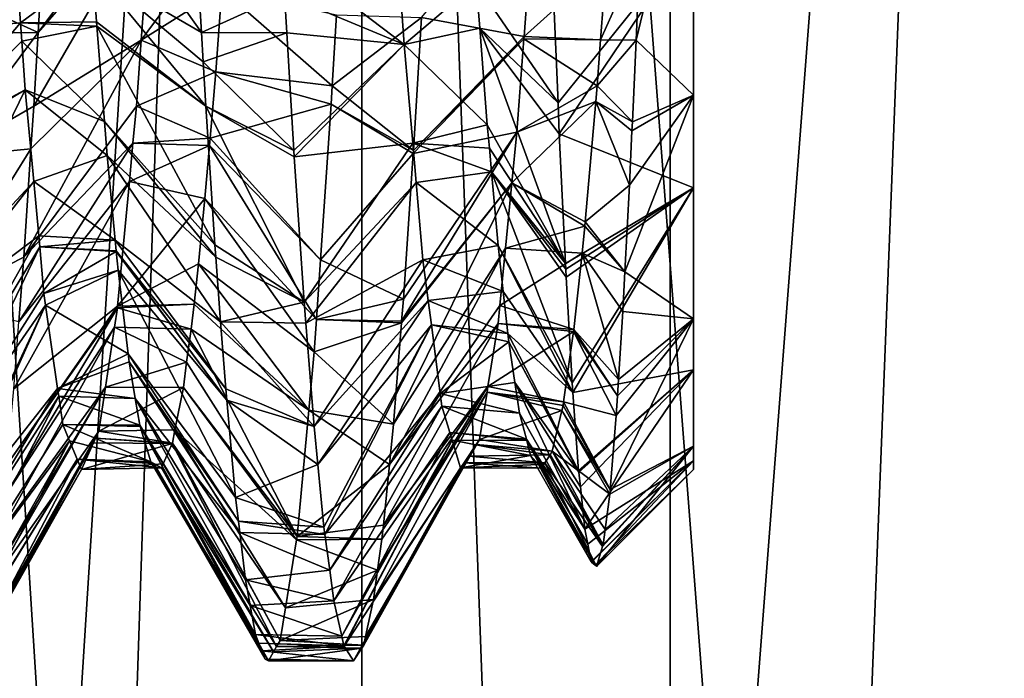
# Model space of a CAD drawing. Extents: x 0 to 200, y 18 to 95.
# Tile 197 of 256: x 163.54 to 166.11, y 81.68 to 83.4. Entities that reach past the tile are written whole.
import ezdxf

# ---------------------------------------------------------------- set-up
doc = ezdxf.new("R2010")
doc.units = 0

msp = doc.modelspace()

# ---------------------------------------------------------------- linework, layer by layer
for points in [[(163.393906, 68.227013, 36.258278), (164.277023, 94.527016, 35.310421), (165.238632, 68.227013, 34.442303)], [(163.393906, 94.527016, 36.258278), (164.277023, 94.527016, 35.310421), (163.393906, 68.227013, 36.258278)], [(164.277023, 94.527016, 56.689579), (163.393906, 94.527016, 55.741722), (163.393906, 68.227013, 55.741722)], [(165.238632, 68.227013, 57.557697), (164.277023, 94.527016, 56.689579), (163.393906, 68.227013, 55.741722)], [(164.277023, 94.527016, 35.310421), (165.238632, 94.527016, 34.442303), (165.238632, 68.227013, 34.442303)], [(165.238632, 94.527016, 57.557697), (164.277023, 94.527016, 56.689579), (165.238632, 68.227013, 57.557697)], [(165.238632, 68.227013, 34.442303), (166.271561, 94.527016, 33.660393), (167.368118, 68.227013, 32.970528)], [(165.238632, 94.527016, 34.442303), (166.271561, 94.527016, 33.660393), (165.238632, 68.227013, 34.442303)], [(166.271561, 94.527016, 58.339607), (165.238632, 94.527016, 57.557697), (165.238632, 68.227013, 57.557697)], [(167.368118, 68.227013, 59.029472), (166.271561, 94.527016, 58.339607), (165.238632, 68.227013, 57.557697)], [(164.432587, 93.22702, 36.296562), (162.848434, 68.227013, 38.331882), (164.432587, 68.227013, 36.296562)], [(164.432587, 93.22702, 36.296562), (162.848434, 93.22702, 38.331882), (162.848434, 68.227013, 38.331882)], [(162.848434, 93.22702, 53.668121), (164.432587, 68.227013, 55.703442), (162.848434, 68.227013, 53.668121)], [(162.848434, 93.22702, 53.668121), (164.432587, 93.22702, 55.703442), (164.432587, 68.227013, 55.703442)], [(166.358749, 93.22702, 34.581356), (164.432587, 68.227013, 36.296562), (166.358749, 68.227013, 34.581356)], [(166.358749, 93.22702, 34.581356), (164.432587, 93.22702, 36.296562), (164.432587, 68.227013, 36.296562)], [(164.432587, 93.22702, 55.703442), (166.358749, 68.227013, 57.418644), (164.432587, 68.227013, 55.703442)], [(164.432587, 93.22702, 55.703442), (166.358749, 93.22702, 57.418644), (166.358749, 68.227013, 57.418644)], [(165.299988, 87.216637, 45.763786), (165.299988, 87.227013, 46), (165.299988, 82.487686, 47.111485)], [(165.299988, 87.227013, 46), (165.299988, 87.22171, 46.162792), (165.299988, 82.487686, 47.111485)], [(165.299988, 87.22171, 46.162792), (165.299988, 87.037262, 46.955387), (165.299988, 82.487686, 47.111485)], [(165.299988, 87.139153, 45.331635), (165.299988, 87.216637, 45.763786), (165.299988, 82.487686, 47.111485)], [(165.299988, 87.105431, 45.242207), (165.299988, 87.139153, 45.331635), (165.299988, 82.487686, 47.111485)], [(165.299988, 87.085564, 45.189503), (165.299988, 87.105431, 45.242207), (165.299988, 82.487686, 47.111485)], [(165.299988, 86.983665, 44.919231), (165.299988, 87.085564, 45.189503), (165.299988, 82.227013, 46)], [(165.299988, 87.085564, 45.189503), (165.299988, 82.249344, 46.333397), (165.299988, 82.227013, 46)], [(165.299988, 87.085564, 45.189503), (165.299988, 82.487686, 47.111485), (165.299988, 82.249344, 46.333397)], [(165.299988, 87.037262, 46.955387), (165.299988, 86.608025, 47.646751), (165.299988, 82.487686, 47.111485)], [(165.299988, 86.749557, 44.530537), (165.299988, 86.983665, 44.919231), (165.299988, 82.227013, 46)], [(165.299988, 86.405945, 44.147648), (165.299988, 86.749557, 44.530537), (165.299988, 82.227013, 46)], [(165.299988, 86.608025, 47.646751), (165.299988, 83.625786, 48.244389), (165.299988, 82.487686, 47.111485)], [(165.299988, 82.287949, 45.451424), (165.299988, 86.405945, 44.147648), (165.299988, 82.227013, 46)], [(165.299988, 82.62075, 44.653278), (165.299988, 86.405945, 44.147648), (165.299988, 82.287949, 45.451424)], [(165.299988, 83.205566, 44.016266), (165.299988, 86.405945, 44.147648), (165.299988, 82.62075, 44.653278)], [(165.299988, 83.97242, 43.6166), (165.299988, 86.405945, 44.147648), (165.299988, 83.205566, 44.016266)], [(165.149734, 83.349174, 43.736057), (165.299988, 83.97242, 43.6166), (165.299988, 83.205566, 44.016266)], [(165.159378, 83.579506, 43.632545), (165.299988, 83.97242, 43.6166), (165.149734, 83.349174, 43.736057)], [(163.710846, 83.796532, 48.317066), (163.729568, 83.53479, 48.183563), (164.013672, 83.369392, 48.664272)], [(163.999191, 83.61348, 48.785686), (163.710846, 83.796532, 48.317066), (164.013672, 83.369392, 48.664272)], [(163.540283, 83.394417, 48.088295), (163.512421, 83.778381, 48.294624), (163.236313, 83.368568, 48.666782)], [(163.729568, 83.53479, 48.183563), (163.512421, 83.778381, 48.294624), (163.540283, 83.394417, 48.088295)], [(163.887482, 83.77578, 43.700005), (163.882675, 83.710434, 43.736942), (163.586319, 83.369392, 43.335728)], [(163.598816, 83.5802, 43.230869), (163.887482, 83.77578, 43.700005), (163.586319, 83.369392, 43.335728)], [(164.58873, 83.408195, 43.311493), (164.886993, 83.763718, 43.692966), (164.856659, 83.358879, 43.94109)], [(164.886993, 83.763718, 43.692966), (165.072205, 83.553627, 43.793324), (164.856659, 83.358879, 43.94109)], [(163.882675, 83.710434, 43.736942), (163.856171, 83.349251, 43.941124), (163.574921, 83.177208, 43.431324)], [(163.586319, 83.369392, 43.335728), (163.882675, 83.710434, 43.736942), (163.574921, 83.177208, 43.431324)], [(163.882675, 83.710434, 43.736942), (164.079361, 83.652962, 43.744293), (163.856171, 83.349251, 43.941124)], [(164.516769, 83.720123, 48.256134), (164.223816, 83.581543, 48.764751), (164.543701, 83.338242, 48.078487)], [(164.731934, 83.498329, 48.175114), (164.516769, 83.720123, 48.256134), (164.543701, 83.338242, 48.078487)], [(164.079361, 83.652962, 43.744293), (164.066757, 83.482735, 43.844154), (163.856171, 83.349251, 43.941124)], [(164.230194, 83.468979, 48.72348), (163.999191, 83.61348, 48.785686), (164.013672, 83.369392, 48.664272)], [(165.299988, 83.625786, 48.244389), (164.933945, 83.466423, 48.569996), (164.945633, 83.185516, 48.394806)], [(165.299988, 83.625786, 48.244389), (164.945633, 83.185516, 48.394806), (164.94899, 83.104538, 48.344303)], [(165.299988, 83.625786, 48.244389), (164.94899, 83.104538, 48.344303), (165.299988, 82.963295, 47.771805)], [(165.299988, 83.625786, 48.244389), (165.299988, 82.963295, 47.771805), (165.299988, 82.487686, 47.111485)], [(163.369797, 83.468979, 43.27652), (163.598816, 83.5802, 43.230869), (163.586319, 83.369392, 43.335728)], [(164.223816, 83.581543, 48.764751), (164.230194, 83.468979, 48.72348), (164.543701, 83.338242, 48.078487)], [(165.056702, 83.350418, 43.92672), (165.159378, 83.579506, 43.632545), (165.149734, 83.349174, 43.736057)], [(165.072205, 83.553627, 43.793324), (165.159378, 83.579506, 43.632545), (165.056702, 83.350418, 43.92672)], [(164.856659, 83.358879, 43.94109), (165.072205, 83.553627, 43.793324), (165.056702, 83.350418, 43.92672)], [(163.73938, 83.39756, 48.113571), (163.729568, 83.53479, 48.183563), (163.540283, 83.394417, 48.088295)], [(164.018188, 83.293159, 48.626354), (163.729568, 83.53479, 48.183563), (164.02507, 83.177208, 48.568676)], [(163.729568, 83.53479, 48.183563), (163.73938, 83.39756, 48.113571), (164.02507, 83.177208, 48.568676)], [(164.013672, 83.369392, 48.664272), (163.729568, 83.53479, 48.183563), (164.018188, 83.293159, 48.626354)], [(164.741089, 83.380356, 48.09301), (164.731934, 83.498329, 48.175114), (164.543701, 83.338242, 48.078487)], [(164.933945, 83.466423, 48.569996), (164.731934, 83.498329, 48.175114), (164.945633, 83.185516, 48.394806)], [(164.731934, 83.498329, 48.175114), (164.741089, 83.380356, 48.09301), (164.945633, 83.185516, 48.394806)], [(163.856171, 83.349251, 43.941124), (164.066757, 83.482735, 43.844154), (164.050735, 83.266388, 43.971073)], [(164.050735, 83.266388, 43.971073), (164.066757, 83.482735, 43.844154), (164.355408, 83.22998, 43.408081)], [(164.066757, 83.482735, 43.844154), (164.366119, 83.415245, 43.329693), (164.355408, 83.22998, 43.408081)], [(163.369797, 83.468979, 43.27652), (163.586319, 83.369392, 43.335728), (163.363678, 83.368568, 43.333218)], [(164.230194, 83.468979, 48.72348), (164.013672, 83.369392, 48.664272), (164.236313, 83.368568, 48.666782)], [(164.230194, 83.468979, 48.72348), (164.236313, 83.368568, 48.666782), (164.543701, 83.338242, 48.078487)], [(163.73938, 83.39756, 48.113571), (163.540283, 83.394417, 48.088295), (163.740311, 83.385796, 48.104725)], [(163.73938, 83.39756, 48.113571), (163.740311, 83.385796, 48.104725), (164.02507, 83.177208, 48.568676)], [(164.366119, 83.415245, 43.329693), (164.58873, 83.408195, 43.311493), (164.355408, 83.22998, 43.408081)], [(164.355408, 83.22998, 43.408081), (164.58873, 83.408195, 43.311493), (164.567566, 83.060631, 43.506203)], [(164.58873, 83.408195, 43.311493), (164.856659, 83.358879, 43.94109), (164.567566, 83.060631, 43.506203)], [(163.540283, 83.394417, 48.088295), (163.236313, 83.368568, 48.666782), (163.255066, 83.061058, 48.493149)], [(163.543732, 83.346725, 48.062668), (163.540283, 83.394417, 48.088295), (163.255066, 83.061058, 48.493149)], [(163.740311, 83.385796, 48.104725), (163.540283, 83.394417, 48.088295), (163.543732, 83.346725, 48.062668)], [(163.740311, 83.385796, 48.104725), (163.543732, 83.346725, 48.062668), (163.760178, 83.136742, 47.917484)], [(164.02507, 83.177208, 48.568676), (163.740311, 83.385796, 48.104725), (164.048843, 82.814018, 48.307095)], [(163.740311, 83.385796, 48.104725), (163.760178, 83.136742, 47.917484), (164.048843, 82.814018, 48.307095)], [(164.741089, 83.380356, 48.09301), (164.543701, 83.338242, 48.078487), (164.760666, 83.128159, 47.917496)], [(164.741089, 83.380356, 48.09301), (164.760666, 83.128159, 47.917496), (164.965042, 82.765877, 48.044872)], [(164.94899, 83.104538, 48.344303), (164.741089, 83.380356, 48.09301), (164.965042, 82.765877, 48.044872)], [(164.945633, 83.185516, 48.394806), (164.741089, 83.380356, 48.09301), (164.94899, 83.104538, 48.344303)], [(163.552933, 83.219925, 47.994526), (163.543732, 83.346725, 48.062668), (163.255066, 83.061058, 48.493149)], [(163.586319, 83.369392, 43.335728), (163.574921, 83.177208, 43.431324), (163.343857, 83.043686, 43.516903)], [(163.363678, 83.368568, 43.333218), (163.586319, 83.369392, 43.335728), (163.343857, 83.043686, 43.516903)], [(163.543732, 83.346725, 48.062668), (163.552933, 83.219925, 47.994526), (163.760178, 83.136742, 47.917484)], [(163.856171, 83.349251, 43.941124), (163.843491, 83.17675, 44.038643), (163.549042, 82.781822, 43.716095)], [(163.567566, 83.064995, 43.512146), (163.856171, 83.349251, 43.941124), (163.549042, 82.781822, 43.716095)], [(163.574921, 83.177208, 43.431324), (163.856171, 83.349251, 43.941124), (163.567566, 83.064995, 43.512146)], [(163.856171, 83.349251, 43.941124), (164.050735, 83.266388, 43.971073), (163.843491, 83.17675, 44.038643)], [(164.236313, 83.368568, 48.666782), (164.013672, 83.369392, 48.664272), (164.018188, 83.293159, 48.626354)], [(164.236313, 83.368568, 48.666782), (164.018188, 83.293159, 48.626354), (164.255066, 83.061035, 48.493134)], [(164.543701, 83.338242, 48.078487), (164.236313, 83.368568, 48.666782), (164.255066, 83.061035, 48.493134)], [(164.856171, 83.352554, 43.944965), (164.837921, 83.10891, 44.094292), (164.567108, 83.05307, 43.510441)], [(164.567566, 83.060631, 43.506203), (164.856171, 83.352554, 43.944965), (164.567108, 83.05307, 43.510441)], [(164.856659, 83.358879, 43.94109), (164.856171, 83.352554, 43.944965), (164.567566, 83.060631, 43.506203)], [(164.856171, 83.352554, 43.944965), (165.047516, 83.229935, 44.005806), (164.837921, 83.10891, 44.094292)], [(164.856171, 83.352554, 43.944965), (164.856659, 83.358879, 43.94109), (165.056702, 83.350418, 43.92672)], [(164.856171, 83.352554, 43.944965), (165.056702, 83.350418, 43.92672), (165.047516, 83.229935, 44.005806)], [(165.056702, 83.350418, 43.92672), (165.149734, 83.349174, 43.736057), (165.047516, 83.229935, 44.005806)], [(165.047516, 83.229935, 44.005806), (165.149734, 83.349174, 43.736057), (165.139954, 83.135765, 43.880459)], [(165.149734, 83.349174, 43.736057), (165.299988, 83.205566, 44.016266), (165.139954, 83.135765, 43.880459)], [(164.543701, 83.338242, 48.078487), (164.255066, 83.061035, 48.493134), (164.256073, 83.044685, 48.483898)], [(164.566086, 83.080238, 47.84177), (164.543701, 83.338242, 48.078487), (164.256073, 83.044685, 48.483898)], [(164.760666, 83.128159, 47.917496), (164.543701, 83.338242, 48.078487), (164.566086, 83.080238, 47.84177)], [(164.018188, 83.293159, 48.626354), (164.02507, 83.177208, 48.568676), (164.255066, 83.061035, 48.493134)], [(163.843491, 83.17675, 44.038643), (164.050735, 83.266388, 43.971073), (164.036057, 83.092789, 44.121864)], [(164.050735, 83.266388, 43.971073), (164.352661, 83.182365, 43.428226), (164.036057, 83.092789, 44.121864)], [(164.050735, 83.266388, 43.971073), (164.355408, 83.22998, 43.408081), (164.352661, 83.182365, 43.428226)], [(163.552933, 83.219925, 47.994526), (163.255066, 83.061058, 48.493149), (163.256073, 83.044685, 48.483898)], [(163.552933, 83.219925, 47.994526), (163.256073, 83.044685, 48.483898), (163.281952, 82.664772, 48.178791)], [(163.574936, 82.980194, 47.747417), (163.552933, 83.219925, 47.994526), (163.281952, 82.664772, 48.178791)], [(163.767258, 83.048012, 47.850773), (163.552933, 83.219925, 47.994526), (163.574936, 82.980194, 47.747417)], [(163.760178, 83.136742, 47.917484), (163.552933, 83.219925, 47.994526), (163.767258, 83.048012, 47.850773)], [(164.352661, 83.182365, 43.428226), (164.355408, 83.22998, 43.408081), (164.567566, 83.060631, 43.506203)], [(165.047516, 83.229935, 44.005806), (165.044388, 83.188942, 44.032715), (164.837921, 83.10891, 44.094292)], [(165.044388, 83.188942, 44.032715), (165.047516, 83.229935, 44.005806), (165.139954, 83.135765, 43.880459)], [(165.120514, 82.74408, 44.210487), (165.299988, 83.205566, 44.016266), (165.299988, 82.62075, 44.653278)], [(165.132385, 82.970619, 43.99221), (165.299988, 83.205566, 44.016266), (165.120514, 82.74408, 44.210487)], [(165.138885, 83.112694, 43.896072), (165.299988, 83.205566, 44.016266), (165.132385, 82.970619, 43.99221)], [(165.139954, 83.135765, 43.880459), (165.299988, 83.205566, 44.016266), (165.138885, 83.112694, 43.896072)], [(163.574921, 83.177208, 43.431324), (163.567566, 83.064995, 43.512146), (163.343857, 83.043686, 43.516903)], [(163.843491, 83.17675, 44.038643), (163.834442, 83.080452, 44.142536), (163.549042, 82.781822, 43.716095)], [(163.843491, 83.17675, 44.038643), (164.036057, 83.092789, 44.121864), (163.834442, 83.080452, 44.142536)], [(164.256073, 83.044685, 48.483898), (164.02507, 83.177208, 48.568676), (164.281952, 82.664772, 48.178791)], [(164.02507, 83.177208, 48.568676), (164.048843, 82.814018, 48.307095), (164.281952, 82.664772, 48.178791)], [(164.255066, 83.061035, 48.493134), (164.02507, 83.177208, 48.568676), (164.256073, 83.044685, 48.483898)], [(164.036057, 83.092789, 44.121864), (164.352661, 83.182365, 43.428226), (164.324753, 82.774864, 43.757957)], [(164.352661, 83.182365, 43.428226), (164.567108, 83.05307, 43.510441), (164.324753, 82.774864, 43.757957)], [(164.352661, 83.182365, 43.428226), (164.567566, 83.060631, 43.506203), (164.567108, 83.05307, 43.510441)], [(164.824982, 82.976608, 44.247272), (165.044388, 83.188942, 44.032715), (165.016922, 82.874557, 44.328003)], [(164.837921, 83.10891, 44.094292), (165.044388, 83.188942, 44.032715), (164.824982, 82.976608, 44.247272)], [(165.044388, 83.188942, 44.032715), (165.132385, 82.970619, 43.99221), (165.016922, 82.874557, 44.328003)], [(165.044388, 83.188942, 44.032715), (165.138885, 83.112694, 43.896072), (165.132385, 82.970619, 43.99221)], [(165.044388, 83.188942, 44.032715), (165.139954, 83.135765, 43.880459), (165.138885, 83.112694, 43.896072)], [(164.048843, 82.814018, 48.307095), (163.760178, 83.136742, 47.917484), (164.050949, 82.781822, 48.283905)], [(163.760178, 83.136742, 47.917484), (163.767258, 83.048012, 47.850773), (164.050949, 82.781822, 48.283905)], [(164.760666, 83.128159, 47.917496), (164.566086, 83.080238, 47.84177), (164.766159, 83.066925, 47.85664)], [(164.760666, 83.128159, 47.917496), (164.766159, 83.066925, 47.85664), (164.965042, 82.765877, 48.044872)], [(163.834442, 83.080452, 44.142536), (164.036057, 83.092789, 44.121864), (164.03447, 83.074112, 44.138084)], [(164.03447, 83.074112, 44.138084), (164.036057, 83.092789, 44.121864), (164.324753, 82.774864, 43.757957)], [(164.837921, 83.10891, 44.094292), (164.824982, 82.976608, 44.247272), (164.536682, 82.614807, 43.877682)], [(164.541229, 82.672127, 43.814262), (164.837921, 83.10891, 44.094292), (164.536682, 82.614807, 43.877682)], [(164.567108, 83.05307, 43.510441), (164.837921, 83.10891, 44.094292), (164.541229, 82.672127, 43.814262)], [(165.299988, 82.963295, 47.771805), (164.94899, 83.104538, 48.344303), (164.965042, 82.765877, 48.044872)], [(163.343857, 83.043686, 43.516903), (163.567566, 83.064995, 43.512146), (163.318039, 82.664772, 43.821209)], [(163.567566, 83.064995, 43.512146), (163.549042, 82.781822, 43.716095), (163.318039, 82.664772, 43.821209)], [(163.834442, 83.080452, 44.142536), (163.824966, 82.979721, 44.251205), (163.536316, 82.612709, 43.885674)], [(163.549042, 82.781822, 43.716095), (163.834442, 83.080452, 44.142536), (163.536316, 82.612709, 43.885674)], [(163.834442, 83.080452, 44.142536), (164.03447, 83.074112, 44.138084), (163.824966, 82.979721, 44.251205)], [(163.824966, 82.979721, 44.251205), (164.03447, 83.074112, 44.138084), (164.022705, 82.935097, 44.258839)], [(164.022705, 82.935097, 44.258839), (164.03447, 83.074112, 44.138084), (164.314072, 82.618896, 43.884155)], [(164.03447, 83.074112, 44.138084), (164.324753, 82.774864, 43.757957), (164.314072, 82.618896, 43.884155)], [(164.566086, 83.080238, 47.84177), (164.256073, 83.044685, 48.483898), (164.281952, 82.664772, 48.178791)], [(164.574982, 82.977715, 47.7477), (164.566086, 83.080238, 47.84177), (164.281952, 82.664772, 48.178791)], [(164.771683, 83.005417, 47.795509), (164.566086, 83.080238, 47.84177), (164.574982, 82.977715, 47.7477)], [(164.766159, 83.066925, 47.85664), (164.566086, 83.080238, 47.84177), (164.771683, 83.005417, 47.795509)], [(164.766159, 83.066925, 47.85664), (164.771683, 83.005417, 47.795509), (164.965042, 82.765877, 48.044872)], [(163.767258, 83.048012, 47.850773), (163.574936, 82.980194, 47.747417), (163.788071, 82.826492, 47.61208)], [(164.050949, 82.781822, 48.283905), (163.767258, 83.048012, 47.850773), (164.063675, 82.612709, 48.114326)], [(163.767258, 83.048012, 47.850773), (163.788071, 82.826492, 47.61208), (164.063675, 82.612709, 48.114326)], [(164.324753, 82.774864, 43.757957), (164.567108, 83.05307, 43.510441), (164.541229, 82.672127, 43.814262)], [(164.771683, 83.005417, 47.795509), (164.574982, 82.977715, 47.7477), (164.789001, 82.812637, 47.603916)], [(164.966934, 82.730263, 48.00629), (164.771683, 83.005417, 47.795509), (164.98262, 82.453995, 47.664616)], [(164.771683, 83.005417, 47.795509), (164.789001, 82.812637, 47.603916), (164.98262, 82.453995, 47.664616)], [(164.96579, 82.750359, 48.031147), (164.771683, 83.005417, 47.795509), (164.966934, 82.730263, 48.00629)], [(164.965042, 82.765877, 48.044872), (164.771683, 83.005417, 47.795509), (164.96579, 82.750359, 48.031147)], [(163.574936, 82.980194, 47.747417), (163.281952, 82.664772, 48.178791), (163.286316, 82.609818, 48.117584)], [(163.587997, 82.837914, 47.600754), (163.574936, 82.980194, 47.747417), (163.286316, 82.609818, 48.117584)], [(163.824966, 82.979721, 44.251205), (163.794357, 82.653984, 44.602615), (163.523163, 82.437752, 44.061115)], [(163.536316, 82.612709, 43.885674), (163.824966, 82.979721, 44.251205), (163.523163, 82.437752, 44.061115)], [(163.574936, 82.980194, 47.747417), (163.587997, 82.837914, 47.600754), (163.788071, 82.826492, 47.61208)], [(163.824966, 82.979721, 44.251205), (164.022705, 82.935097, 44.258839), (163.794357, 82.653984, 44.602615)], [(164.574982, 82.977715, 47.7477), (164.281952, 82.664772, 48.178791), (164.286316, 82.609833, 48.117603)], [(164.592575, 82.774857, 47.561581), (164.574982, 82.977715, 47.7477), (164.286316, 82.609833, 48.117603)], [(164.824982, 82.976608, 44.247272), (164.808273, 82.805481, 44.445137), (164.51535, 82.345398, 44.175747)], [(164.536316, 82.610199, 43.882782), (164.824982, 82.976608, 44.247272), (164.51535, 82.345398, 44.175747)], [(164.536682, 82.614807, 43.877682), (164.824982, 82.976608, 44.247272), (164.536316, 82.610199, 43.882782)], [(164.789001, 82.812637, 47.603916), (164.574982, 82.977715, 47.7477), (164.592575, 82.774857, 47.561581)], [(164.824982, 82.976608, 44.247272), (165.015961, 82.863548, 44.338341), (164.808273, 82.805481, 44.445137)], [(164.824982, 82.976608, 44.247272), (165.016922, 82.874557, 44.328003), (165.015961, 82.863548, 44.338341)], [(165.299988, 82.963295, 47.771805), (164.965042, 82.765877, 48.044872), (164.96579, 82.750359, 48.031147)], [(165.299988, 82.963295, 47.771805), (164.96579, 82.750359, 48.031147), (164.966934, 82.730263, 48.00629)], [(165.299988, 82.963295, 47.771805), (164.966934, 82.730263, 48.00629), (164.98262, 82.453995, 47.664616)], [(165.299988, 82.963295, 47.771805), (164.98262, 82.453995, 47.664616), (164.984482, 82.428665, 47.61961)], [(165.299988, 82.487686, 47.111485), (165.299988, 82.963295, 47.771805), (164.984482, 82.428665, 47.61961)], [(165.016922, 82.874557, 44.328003), (165.132385, 82.970619, 43.99221), (165.120514, 82.74408, 44.210487)], [(164.022705, 82.935097, 44.258839), (164.005386, 82.764404, 44.470352), (163.794357, 82.653984, 44.602615)], [(164.005386, 82.764404, 44.470352), (164.022705, 82.935097, 44.258839), (164.308304, 82.534584, 43.952381)], [(164.022705, 82.935097, 44.258839), (164.314072, 82.618896, 43.884155), (164.308304, 82.534584, 43.952381)], [(164.808273, 82.805481, 44.445137), (165.015961, 82.863548, 44.338341), (165.008408, 82.792603, 44.433273)], [(165.008408, 82.792603, 44.433273), (165.015961, 82.863548, 44.338341), (165.120514, 82.74408, 44.210487)], [(165.015961, 82.863548, 44.338341), (165.016922, 82.874557, 44.328003), (165.120514, 82.74408, 44.210487)], [(163.587997, 82.837914, 47.600754), (163.286316, 82.609818, 48.117584), (163.307831, 82.339256, 47.816208)], [(163.590652, 82.80909, 47.571041), (163.587997, 82.837914, 47.600754), (163.307831, 82.339256, 47.816208)], [(163.788071, 82.826492, 47.61208), (163.587997, 82.837914, 47.600754), (163.590652, 82.80909, 47.571041)], [(163.590652, 82.80909, 47.571041), (163.307831, 82.339256, 47.816208), (163.317566, 82.240463, 47.661724)], [(163.601837, 82.687202, 47.4454), (163.590652, 82.80909, 47.571041), (163.317566, 82.240463, 47.661724)], [(163.788071, 82.826492, 47.61208), (163.590652, 82.80909, 47.571041), (163.79071, 82.798294, 47.581692)], [(163.790878, 82.79657, 47.579838), (163.590652, 82.80909, 47.571041), (163.601837, 82.687202, 47.4454)], [(163.79071, 82.798294, 47.581692), (163.590652, 82.80909, 47.571041), (163.790878, 82.79657, 47.579838)], [(164.063675, 82.612709, 48.114326), (163.788071, 82.826492, 47.61208), (164.076828, 82.437752, 47.938885)], [(163.788071, 82.826492, 47.61208), (163.79071, 82.798294, 47.581692), (164.076828, 82.437752, 47.938885)], [(164.048843, 82.814018, 48.307095), (164.050949, 82.781822, 48.283905), (164.281952, 82.664772, 48.178791)], [(164.808273, 82.805481, 44.445137), (164.793671, 82.656143, 44.617821), (164.505066, 82.24057, 44.338451)], [(164.51535, 82.345398, 44.175747), (164.808273, 82.805481, 44.445137), (164.505066, 82.24057, 44.338451)], [(164.789001, 82.812637, 47.603916), (164.592575, 82.774857, 47.561581), (164.802322, 82.692253, 47.433426)], [(164.98262, 82.453995, 47.664616), (164.789001, 82.812637, 47.603916), (164.984482, 82.428665, 47.61961)], [(164.789001, 82.812637, 47.603916), (164.802322, 82.692253, 47.433426), (164.984482, 82.428665, 47.61961)], [(164.808273, 82.805481, 44.445137), (165.008408, 82.792603, 44.433273), (164.793671, 82.656143, 44.617821)], [(163.318039, 82.664772, 43.821209), (163.549042, 82.781822, 43.716095), (163.536316, 82.612709, 43.885674)], [(163.79541, 82.748253, 47.527767), (163.790878, 82.79657, 47.579838), (163.601837, 82.687202, 47.4454)], [(164.076828, 82.437752, 47.938885), (163.79071, 82.798294, 47.581692), (164.079483, 82.408607, 47.898182)], [(163.79071, 82.798294, 47.581692), (163.790878, 82.79657, 47.579838), (164.079483, 82.408607, 47.898182)], [(163.790878, 82.79657, 47.579838), (163.79541, 82.748253, 47.527767), (164.079483, 82.408607, 47.898182)], [(164.281952, 82.664772, 48.178791), (164.050949, 82.781822, 48.283905), (164.063675, 82.612709, 48.114326)], [(164.793671, 82.656143, 44.617821), (165.008408, 82.792603, 44.433273), (164.987198, 82.593452, 44.699768)], [(164.987198, 82.593452, 44.699768), (165.008408, 82.792603, 44.433273), (165.103821, 82.462654, 44.552868)], [(165.008408, 82.792603, 44.433273), (165.115082, 82.640381, 44.310406), (165.103821, 82.462654, 44.552868)], [(165.008408, 82.792603, 44.433273), (165.120514, 82.74408, 44.210487), (165.115082, 82.640381, 44.310406)], [(164.005386, 82.764404, 44.470352), (163.99472, 82.65937, 44.600506), (163.794357, 82.653984, 44.602615)], [(163.99472, 82.65937, 44.600506), (164.005386, 82.764404, 44.470352), (164.294144, 82.381981, 44.17033)], [(164.005386, 82.764404, 44.470352), (164.308304, 82.534584, 43.952381), (164.294144, 82.381981, 44.17033)], [(164.592575, 82.774857, 47.561581), (164.286316, 82.609833, 48.117603), (164.307831, 82.339256, 47.816208)], [(164.606171, 82.669098, 47.377022), (164.592575, 82.774857, 47.561581), (164.307831, 82.339256, 47.816208)], [(164.324753, 82.774864, 43.757957), (164.541229, 82.672127, 43.814262), (164.314072, 82.618896, 43.884155)], [(164.802322, 82.692253, 47.433426), (164.592575, 82.774857, 47.561581), (164.606171, 82.669098, 47.377022)], [(163.79541, 82.748253, 47.527767), (163.601837, 82.687202, 47.4454), (163.606171, 82.656929, 47.384666)], [(163.79541, 82.748253, 47.527767), (163.606171, 82.656929, 47.384666), (163.821579, 82.529518, 47.181355)], [(164.079483, 82.408607, 47.898182), (163.79541, 82.748253, 47.527767), (164.102707, 82.154076, 47.542713)], [(163.79541, 82.748253, 47.527767), (163.821579, 82.529518, 47.181355), (164.102707, 82.154076, 47.542713)], [(165.115082, 82.640381, 44.310406), (165.120514, 82.74408, 44.210487), (165.299988, 82.62075, 44.653278)], [(163.606171, 82.656929, 47.384666), (163.601837, 82.687202, 47.4454), (163.317566, 82.240463, 47.661724)], [(164.802322, 82.692253, 47.433426), (164.606171, 82.669098, 47.377022), (164.814484, 82.582306, 47.277714)], [(164.802322, 82.692253, 47.433426), (164.814484, 82.582306, 47.277714), (164.984482, 82.428665, 47.61961)], [(163.606171, 82.656929, 47.384666), (163.317566, 82.240463, 47.661724), (163.33371, 82.076736, 47.405708)], [(163.606171, 82.656929, 47.384666), (163.33371, 82.076736, 47.405708), (163.336319, 82.057304, 47.36055)], [(163.637482, 82.438393, 46.94619), (163.606171, 82.656929, 47.384666), (163.336319, 82.057304, 47.36055)], [(163.793701, 82.649704, 44.611736), (163.786087, 82.599113, 44.719666), (163.497284, 82.154076, 44.457287)], [(163.505066, 82.239365, 44.338169), (163.793701, 82.649704, 44.611736), (163.497284, 82.154076, 44.457287)], [(163.794357, 82.653984, 44.602615), (163.793701, 82.649704, 44.611736), (163.505066, 82.239365, 44.338169)], [(163.523163, 82.437752, 44.061115), (163.794357, 82.653984, 44.602615), (163.505066, 82.239365, 44.338169)], [(163.821579, 82.529518, 47.181355), (163.606171, 82.656929, 47.384666), (163.637482, 82.438393, 46.94619)], [(163.786087, 82.599113, 44.719666), (163.793701, 82.649704, 44.611736), (163.98616, 82.594276, 44.718006)], [(163.793701, 82.649704, 44.611736), (163.99472, 82.65937, 44.600506), (163.98616, 82.594276, 44.718006)], [(163.794357, 82.653984, 44.602615), (163.99472, 82.65937, 44.600506), (163.793701, 82.649704, 44.611736)], [(163.98616, 82.594276, 44.718006), (163.99472, 82.65937, 44.600506), (164.294144, 82.381981, 44.17033)], [(164.281952, 82.664772, 48.178791), (164.063675, 82.612709, 48.114326), (164.286316, 82.609833, 48.117603)], [(164.606171, 82.669098, 47.377022), (164.307831, 82.339256, 47.816208), (164.317566, 82.24044, 47.661697)], [(164.314072, 82.618896, 43.884155), (164.541229, 82.672127, 43.814262), (164.536682, 82.614807, 43.877682)], [(164.61441, 82.60495, 47.26506), (164.606171, 82.669098, 47.377022), (164.317566, 82.24044, 47.661697)], [(164.793671, 82.656143, 44.617821), (164.789001, 82.608368, 44.673065), (164.505066, 82.24057, 44.338451)], [(164.606171, 82.669098, 47.377022), (164.61441, 82.60495, 47.26506), (164.814484, 82.582306, 47.277714)], [(164.789001, 82.608368, 44.673065), (164.793671, 82.656143, 44.617821), (164.987198, 82.593452, 44.699768)], [(165.115082, 82.640381, 44.310406), (165.299988, 82.62075, 44.653278), (165.103821, 82.462654, 44.552868)], [(163.786087, 82.599113, 44.719666), (163.762421, 82.441986, 45.054836), (163.486328, 82.062675, 44.642315)], [(163.497284, 82.154076, 44.457287), (163.786087, 82.599113, 44.719666), (163.486328, 82.062675, 44.642315)], [(163.786087, 82.599113, 44.719666), (163.974777, 82.507652, 44.874363), (163.762421, 82.441986, 45.054836)], [(163.786087, 82.599113, 44.719666), (163.98616, 82.594276, 44.718006), (163.974777, 82.507652, 44.874363)], [(164.286316, 82.609833, 48.117603), (164.063675, 82.612709, 48.114326), (164.307831, 82.339256, 47.816208)], [(164.063675, 82.612709, 48.114326), (164.076828, 82.437752, 47.938885), (164.307831, 82.339256, 47.816208)], [(164.314072, 82.618896, 43.884155), (164.536316, 82.610199, 43.882782), (164.308304, 82.534584, 43.952381)], [(164.308304, 82.534584, 43.952381), (164.536316, 82.610199, 43.882782), (164.51535, 82.345398, 44.175747)], [(164.314072, 82.618896, 43.884155), (164.536682, 82.614807, 43.877682), (164.536316, 82.610199, 43.882782)], [(164.61441, 82.60495, 47.26506), (164.317566, 82.24044, 47.661697), (164.33371, 82.076736, 47.405708)], [(164.61441, 82.60495, 47.26506), (164.33371, 82.076736, 47.405708), (164.336319, 82.057304, 47.36055)], [(164.637482, 82.425575, 46.952015), (164.61441, 82.60495, 47.26506), (164.336319, 82.057304, 47.36055)], [(164.789001, 82.608368, 44.673065), (164.762436, 82.444397, 45.054947), (164.489471, 82.08149, 44.585358)], [(164.505066, 82.24057, 44.338451), (164.789001, 82.608368, 44.673065), (164.489471, 82.08149, 44.585358)], [(164.816818, 82.561234, 47.247871), (164.61441, 82.60495, 47.26506), (164.637482, 82.425575, 46.952015)], [(164.814484, 82.582306, 47.277714), (164.61441, 82.60495, 47.26506), (164.816818, 82.561234, 47.247871)], [(164.789001, 82.608368, 44.673065), (164.986328, 82.58741, 44.711933), (164.762436, 82.444397, 45.054947)], [(164.789001, 82.608368, 44.673065), (164.987198, 82.593452, 44.699768), (164.986328, 82.58741, 44.711933)], [(165.299988, 82.62075, 44.653278), (165.299988, 82.287949, 45.451424), (165.081635, 82.174652, 45.070847)], [(165.097839, 82.368385, 44.681473), (165.299988, 82.62075, 44.653278), (165.081635, 82.174652, 45.070847)], [(165.101074, 82.419502, 44.611744), (165.299988, 82.62075, 44.653278), (165.097839, 82.368385, 44.681473)], [(165.103821, 82.462654, 44.552868), (165.299988, 82.62075, 44.653278), (165.101074, 82.419502, 44.611744)], [(163.974777, 82.507652, 44.874363), (163.98616, 82.594276, 44.718006), (164.26355, 82.052345, 44.641121)], [(163.98616, 82.594276, 44.718006), (164.294144, 82.381981, 44.17033), (164.26355, 82.052345, 44.641121)], [(164.762436, 82.444397, 45.054947), (164.986328, 82.58741, 44.711933), (164.960037, 82.404366, 45.080578)], [(164.984482, 82.428665, 47.61961), (164.814484, 82.582306, 47.277714), (164.999512, 82.223526, 47.255077)], [(164.814484, 82.582306, 47.277714), (164.816818, 82.561234, 47.247871), (164.999512, 82.223526, 47.255077)], [(164.960037, 82.404366, 45.080578), (164.986328, 82.58741, 44.711933), (165.097839, 82.368385, 44.681473)], [(164.986328, 82.58741, 44.711933), (164.987198, 82.593452, 44.699768), (165.101074, 82.419502, 44.611744)], [(164.986328, 82.58741, 44.711933), (165.101074, 82.419502, 44.611744), (165.097839, 82.368385, 44.681473)], [(164.987198, 82.593452, 44.699768), (165.103821, 82.462654, 44.552868), (165.101074, 82.419502, 44.611744)], [(164.833023, 82.454712, 47.017731), (164.816818, 82.561234, 47.247871), (164.637482, 82.425575, 46.952015)], [(164.999512, 82.223526, 47.255077), (164.816818, 82.561234, 47.247871), (164.999924, 82.219711, 47.244602)], [(164.816818, 82.561234, 47.247871), (164.833023, 82.454712, 47.017731), (164.999924, 82.219711, 47.244602)], [(163.824097, 82.508423, 47.147949), (163.821579, 82.529518, 47.181355), (163.637482, 82.438393, 46.94619)], [(164.102707, 82.154076, 47.542713), (163.821579, 82.529518, 47.181355), (164.110138, 82.09211, 47.417278)], [(163.821579, 82.529518, 47.181355), (163.824097, 82.508423, 47.147949), (164.110138, 82.09211, 47.417278)], [(164.294144, 82.381981, 44.17033), (164.308304, 82.534584, 43.952381), (164.51535, 82.345398, 44.175747)], [(163.824097, 82.508423, 47.147949), (163.637482, 82.438393, 46.94619), (163.840378, 82.412689, 46.911034)], [(163.762421, 82.441986, 45.054836), (163.974777, 82.507652, 44.874363), (163.966125, 82.441795, 44.993248)], [(164.110138, 82.09211, 47.417278), (163.824097, 82.508423, 47.147949), (164.113663, 82.062675, 47.357685)], [(163.824097, 82.508423, 47.147949), (163.840378, 82.412689, 46.911034), (164.113663, 82.062675, 47.357685)], [(163.966125, 82.441795, 44.993248), (163.974777, 82.507652, 44.874363), (164.26355, 82.052345, 44.641121)], [(165.299988, 82.487686, 47.111485), (164.984482, 82.428665, 47.61961), (164.999512, 82.223526, 47.255077)], [(165.299988, 82.487686, 47.111485), (164.999512, 82.223526, 47.255077), (164.999924, 82.219711, 47.244602)], [(165.299988, 82.487686, 47.111485), (164.999924, 82.219711, 47.244602), (165.003922, 82.181885, 47.140629)], [(165.299988, 82.487686, 47.111485), (165.003922, 82.181885, 47.140629), (165.01561, 82.07135, 46.836838)], [(165.299988, 82.249344, 46.333397), (165.299988, 82.487686, 47.111485), (165.01561, 82.07135, 46.836838)], [(164.762436, 82.444397, 45.054947), (164.759933, 82.428917, 45.091), (164.473816, 81.96405, 44.855751)], [(164.48465, 82.045334, 44.668613), (164.762436, 82.444397, 45.054947), (164.473816, 81.96405, 44.855751)], [(164.489471, 82.08149, 44.585358), (164.762436, 82.444397, 45.054947), (164.48465, 82.045334, 44.668613)], [(164.833023, 82.454712, 47.017731), (164.637482, 82.425575, 46.952015), (164.8452, 82.374672, 46.844791)], [(164.759933, 82.428917, 45.091), (164.762436, 82.444397, 45.054947), (164.960037, 82.404366, 45.080578)], [(165.003922, 82.181885, 47.140629), (164.833023, 82.454712, 47.017731), (165.01561, 82.07135, 46.836838)], [(164.833023, 82.454712, 47.017731), (164.8452, 82.374672, 46.844791), (165.01561, 82.07135, 46.836838)], [(164.999924, 82.219711, 47.244602), (164.833023, 82.454712, 47.017731), (165.003922, 82.181885, 47.140629)], [(163.637482, 82.438393, 46.94619), (163.336319, 82.057304, 47.36055), (163.348816, 81.964211, 47.144226)], [(163.640274, 82.4189, 46.907082), (163.637482, 82.438393, 46.94619), (163.348816, 81.964211, 47.144226)], [(163.640274, 82.4189, 46.907082), (163.348816, 81.964211, 47.144226), (163.359589, 81.884132, 46.958126)], [(163.650909, 82.344688, 46.758183), (163.640274, 82.4189, 46.907082), (163.359589, 81.884132, 46.958126)], [(163.762421, 82.441986, 45.054836), (163.745148, 82.327209, 45.299698), (163.471405, 81.938263, 44.894157)], [(163.473816, 81.958389, 44.85342), (163.762421, 82.441986, 45.054836), (163.471405, 81.938263, 44.894157)], [(163.486328, 82.062675, 44.642315), (163.762421, 82.441986, 45.054836), (163.473816, 81.958389, 44.85342)], [(163.637482, 82.438393, 46.94619), (163.640274, 82.4189, 46.907082), (163.840378, 82.412689, 46.911034)], [(163.640274, 82.4189, 46.907082), (163.650909, 82.344688, 46.758183), (163.852203, 82.343216, 46.739132)], [(163.840378, 82.412689, 46.911034), (163.640274, 82.4189, 46.907082), (163.852203, 82.343216, 46.739132)], [(163.762421, 82.441986, 45.054836), (163.966125, 82.441795, 44.993248), (163.745148, 82.327209, 45.299698)], [(163.966125, 82.441795, 44.993248), (163.944153, 82.330391, 45.31921), (163.745148, 82.327209, 45.299698)], [(163.944153, 82.330391, 45.31921), (163.966125, 82.441795, 44.993248), (164.26207, 82.04335, 44.667427)], [(163.966125, 82.441795, 44.993248), (164.26355, 82.052345, 44.641121), (164.26207, 82.04335, 44.667427)], [(164.076828, 82.437752, 47.938885), (164.079483, 82.408607, 47.898182), (164.307831, 82.339256, 47.816208)], [(164.637482, 82.425575, 46.952015), (164.336319, 82.057304, 47.36055), (164.348816, 81.964241, 47.144283)], [(164.641754, 82.392303, 46.893948), (164.637482, 82.425575, 46.952015), (164.348816, 81.964241, 47.144283)], [(164.759933, 82.428917, 45.091), (164.739975, 82.30571, 45.377953), (164.463593, 81.887383, 45.032288)], [(164.473816, 81.96405, 44.855751), (164.759933, 82.428917, 45.091), (164.463593, 81.887383, 45.032288)], [(164.637482, 82.425575, 46.952015), (164.641754, 82.392303, 46.893948), (164.8452, 82.374672, 46.844791)], [(164.759933, 82.428917, 45.091), (164.955612, 82.381607, 45.145664), (164.739975, 82.30571, 45.377953)], [(164.759933, 82.428917, 45.091), (164.958588, 82.394371, 45.100712), (164.955612, 82.381607, 45.145664)], [(164.759933, 82.428917, 45.091), (164.960037, 82.404366, 45.080578), (164.958588, 82.394371, 45.100712)], [(164.128586, 81.938263, 47.105843), (163.840378, 82.412689, 46.911034), (164.140793, 81.87117, 46.885986)], [(163.840378, 82.412689, 46.911034), (163.852203, 82.343216, 46.739132), (164.140793, 81.87117, 46.885986)], [(164.113663, 82.062675, 47.357685), (163.840378, 82.412689, 46.911034), (164.128586, 81.938263, 47.105843)], [(164.317566, 82.24044, 47.661697), (164.079483, 82.408607, 47.898182), (164.102707, 82.154076, 47.542713)], [(164.307831, 82.339256, 47.816208), (164.079483, 82.408607, 47.898182), (164.317566, 82.24044, 47.661697)], [(164.641754, 82.392303, 46.893948), (164.348816, 81.964241, 47.144283), (164.359589, 81.884132, 46.958126)], [(164.662659, 82.323616, 46.574154), (164.641754, 82.392303, 46.893948), (164.359589, 81.884132, 46.958126)], [(164.641754, 82.392303, 46.893948), (164.662659, 82.323616, 46.574154), (164.862808, 82.306496, 46.577461)], [(164.8452, 82.374672, 46.844791), (164.641754, 82.392303, 46.893948), (164.862808, 82.306496, 46.577461)], [(164.955612, 82.381607, 45.145664), (164.958588, 82.394371, 45.100712), (165.081635, 82.174652, 45.070847)], [(164.958588, 82.394371, 45.100712), (164.960037, 82.404366, 45.080578), (165.081635, 82.174652, 45.070847)], [(164.960037, 82.404366, 45.080578), (165.097839, 82.368385, 44.681473), (165.081635, 82.174652, 45.070847)], [(164.294144, 82.381981, 44.17033), (164.505066, 82.24057, 44.338451), (164.26355, 82.052345, 44.641121)], [(164.294144, 82.381981, 44.17033), (164.51535, 82.345398, 44.175747), (164.505066, 82.24057, 44.338451)], [(164.739975, 82.30571, 45.377953), (164.955612, 82.381607, 45.145664), (164.930618, 82.274803, 45.522045)], [(164.8452, 82.374672, 46.844791), (164.862808, 82.306496, 46.577461), (165.01561, 82.07135, 46.836838)], [(164.930618, 82.274803, 45.522045), (164.955612, 82.381607, 45.145664), (165.080643, 82.162781, 45.094711)], [(164.955612, 82.381607, 45.145664), (165.081635, 82.174652, 45.070847), (165.080643, 82.162781, 45.094711)], [(163.668671, 82.302094, 46.483559), (163.650909, 82.344688, 46.758183), (163.359589, 81.884132, 46.958126)], [(163.650909, 82.344688, 46.758183), (163.668671, 82.302094, 46.483559), (163.881119, 82.246956, 46.295662)], [(163.852829, 82.339516, 46.729965), (163.650909, 82.344688, 46.758183), (163.881119, 82.246956, 46.295662)], [(163.852203, 82.343216, 46.739132), (163.650909, 82.344688, 46.758183), (163.852829, 82.339516, 46.729965)], [(163.852203, 82.343216, 46.739132), (163.852829, 82.339516, 46.729965), (164.140793, 81.87117, 46.885986)], [(163.745148, 82.327209, 45.299698), (163.736801, 82.308716, 45.428989), (163.445526, 81.796036, 45.360199)], [(163.471405, 81.938263, 44.894157), (163.745148, 82.327209, 45.299698), (163.445526, 81.796036, 45.360199)], [(163.736801, 82.308716, 45.428989), (163.745148, 82.327209, 45.299698), (163.937363, 82.295975, 45.419899)], [(163.745148, 82.327209, 45.299698), (163.944153, 82.330391, 45.31921), (163.937363, 82.295975, 45.419899)], [(164.140793, 81.87117, 46.885986), (163.852829, 82.339516, 46.729965), (164.154465, 81.796036, 46.639801)], [(163.852829, 82.339516, 46.729965), (163.881119, 82.246956, 46.295662), (164.154465, 81.796036, 46.639801)], [(163.937363, 82.295975, 45.419899), (163.944153, 82.330391, 45.31921), (164.232788, 81.865364, 45.187939)], [(163.944153, 82.330391, 45.31921), (164.26207, 82.04335, 44.667427), (164.232788, 81.865364, 45.187939)], [(164.662659, 82.323616, 46.574154), (164.359589, 81.884132, 46.958126), (164.380066, 81.791008, 46.58371)], [(164.668716, 82.303726, 46.481575), (164.662659, 82.323616, 46.574154), (164.380066, 81.791008, 46.58371)], [(164.662659, 82.323616, 46.574154), (164.668716, 82.303726, 46.481575), (164.863708, 82.302963, 46.56361)], [(164.862808, 82.306496, 46.577461), (164.662659, 82.323616, 46.574154), (164.863708, 82.302963, 46.56361)], [(163.668671, 82.302094, 46.483559), (163.359589, 81.884132, 46.958126), (163.380066, 81.791008, 46.583729)], [(163.668671, 82.302094, 46.483559), (163.380066, 81.791008, 46.583729), (163.385468, 81.766525, 46.485271)], [(163.688675, 82.254105, 46.174232), (163.668671, 82.302094, 46.483559), (163.385468, 81.766525, 46.485271)], [(163.731232, 82.296371, 45.51535), (163.699951, 82.227074, 45.999985), (163.419647, 81.731117, 45.843121)], [(163.436325, 81.772957, 45.531906), (163.731232, 82.296371, 45.51535), (163.419647, 81.731117, 45.843121)], [(163.442566, 81.788628, 45.415298), (163.731232, 82.296371, 45.51535), (163.436325, 81.772957, 45.531906)], [(163.736801, 82.308716, 45.428989), (163.731232, 82.296371, 45.51535), (163.442566, 81.788628, 45.415298)], [(163.445526, 81.796036, 45.360199), (163.736801, 82.308716, 45.428989), (163.442566, 81.788628, 45.415298)], [(163.668671, 82.302094, 46.483559), (163.688675, 82.254105, 46.174232), (163.881119, 82.246956, 46.295662)], [(163.731232, 82.296371, 45.51535), (163.936905, 82.29493, 45.427021), (163.699951, 82.227074, 45.999985)], [(163.936905, 82.29493, 45.427021), (163.913452, 82.241531, 45.790146), (163.699951, 82.227074, 45.999985)], [(163.731232, 82.296371, 45.51535), (163.736801, 82.308716, 45.428989), (163.936905, 82.29493, 45.427021)], [(163.736801, 82.308716, 45.428989), (163.937363, 82.295975, 45.419899), (163.936905, 82.29493, 45.427021)], [(163.913452, 82.241531, 45.790146), (163.936905, 82.29493, 45.427021), (164.210007, 81.764771, 45.600964)], [(163.936905, 82.29493, 45.427021), (163.937363, 82.295975, 45.419899), (164.218796, 81.780319, 45.436634)], [(163.936905, 82.29493, 45.427021), (164.218796, 81.780319, 45.436634), (164.210007, 81.764771, 45.600964)], [(163.937363, 82.295975, 45.419899), (164.232788, 81.865364, 45.187939), (164.218796, 81.780319, 45.436634)], [(164.668716, 82.303726, 46.481575), (164.380066, 81.791008, 46.58371), (164.385468, 81.766525, 46.485271)], [(164.668716, 82.303726, 46.481575), (164.385468, 81.766525, 46.485271), (164.386322, 81.765213, 46.4692)], [(164.690826, 82.231056, 46.143227), (164.668716, 82.303726, 46.481575), (164.386322, 81.765213, 46.4692)], [(164.731232, 82.292435, 45.513996), (164.711365, 82.262245, 45.823467), (164.432617, 81.760223, 45.600456)], [(164.437714, 81.768181, 45.504745), (164.731232, 82.292435, 45.513996), (164.432617, 81.760223, 45.600456)], [(164.442566, 81.790512, 45.41621), (164.731232, 82.292435, 45.513996), (164.437714, 81.768181, 45.504745)], [(164.739975, 82.30571, 45.377953), (164.731232, 82.292435, 45.513996), (164.442566, 81.790512, 45.41621)], [(164.463593, 81.887383, 45.032288), (164.739975, 82.30571, 45.377953), (164.442566, 81.790512, 45.41621)], [(164.873947, 82.263306, 46.408089), (164.668716, 82.303726, 46.481575), (164.690826, 82.231056, 46.143227)], [(164.863708, 82.302963, 46.56361), (164.668716, 82.303726, 46.481575), (164.873947, 82.263306, 46.408089)], [(164.731232, 82.292435, 45.513996), (164.924927, 82.265854, 45.610836), (164.711365, 82.262245, 45.823467)], [(164.731232, 82.292435, 45.513996), (164.739975, 82.30571, 45.377953), (164.930618, 82.274803, 45.522045)], [(164.731232, 82.292435, 45.513996), (164.930618, 82.274803, 45.522045), (164.924927, 82.265854, 45.610836)], [(165.01561, 82.07135, 46.836838), (164.862808, 82.306496, 46.577461), (165.023361, 82.032173, 46.627281)], [(164.862808, 82.306496, 46.577461), (164.863708, 82.302963, 46.56361), (165.023361, 82.032173, 46.627281)], [(165.023361, 82.032173, 46.627281), (164.863708, 82.302963, 46.56361), (165.032593, 81.985504, 46.377678)], [(164.863708, 82.302963, 46.56361), (164.873947, 82.263306, 46.408089), (165.032593, 81.985504, 46.377678)], [(164.894333, 82.240067, 46.089069), (164.873947, 82.263306, 46.408089), (164.690826, 82.231056, 46.143227)], [(164.711365, 82.262245, 45.823467), (164.924927, 82.265854, 45.610836), (164.911423, 82.244576, 45.82177)], [(165.032593, 81.985504, 46.377678), (164.873947, 82.263306, 46.408089), (165.032913, 81.985229, 46.368999)], [(164.873947, 82.263306, 46.408089), (164.894333, 82.240067, 46.089069), (165.032913, 81.985229, 46.368999)], [(164.911423, 82.244576, 45.82177), (164.924927, 82.265854, 45.610836), (165.06221, 82.025505, 45.573254)], [(164.924927, 82.265854, 45.610836), (164.930618, 82.274803, 45.522045), (165.063507, 82.029778, 45.538235)], [(164.924927, 82.265854, 45.610836), (165.063507, 82.029778, 45.538235), (165.06221, 82.025505, 45.573254)], [(164.930618, 82.274803, 45.522045), (165.068741, 82.070312, 45.403072), (165.063507, 82.029778, 45.538235)], [(164.930618, 82.274803, 45.522045), (165.080643, 82.162781, 45.094711), (165.068741, 82.070312, 45.403072)], [(165.299988, 82.287949, 45.451424), (165.299988, 82.227013, 46), (165.046402, 81.973427, 46)], [(165.06221, 82.025505, 45.573254), (165.299988, 82.287949, 45.451424), (165.046402, 81.973427, 46)], [(165.063507, 82.029778, 45.538235), (165.299988, 82.287949, 45.451424), (165.06221, 82.025505, 45.573254)], [(165.068741, 82.070312, 45.403072), (165.299988, 82.287949, 45.451424), (165.063507, 82.029778, 45.538235)], [(165.080643, 82.162781, 45.094711), (165.299988, 82.287949, 45.451424), (165.068741, 82.070312, 45.403072)], [(165.081635, 82.174652, 45.070847), (165.299988, 82.287949, 45.451424), (165.080643, 82.162781, 45.094711)], [(163.688675, 82.254105, 46.174232), (163.385468, 81.766525, 46.485271), (163.386322, 81.765213, 46.4692)], [(163.688675, 82.254105, 46.174232), (163.386322, 81.765213, 46.4692), (163.411316, 81.72702, 45.999981)], [(163.699951, 82.227074, 45.999985), (163.688675, 82.254105, 46.174232), (163.411316, 81.72702, 45.999981)], [(163.908936, 82.231262, 45.86002), (163.688675, 82.254105, 46.174232), (163.699951, 82.227074, 45.999985)], [(163.888702, 82.242676, 46.176903), (163.688675, 82.254105, 46.174232), (163.908936, 82.231262, 45.86002)], [(163.882767, 82.246025, 46.269871), (163.688675, 82.254105, 46.174232), (163.888702, 82.242676, 46.176903)], [(163.881119, 82.246956, 46.295662), (163.688675, 82.254105, 46.174232), (163.882767, 82.246025, 46.269871)], [(163.913452, 82.241531, 45.790146), (163.908936, 82.231262, 45.86002), (163.699951, 82.227074, 45.999985)], [(164.163666, 81.772957, 46.468094), (163.881119, 82.246956, 46.295662), (164.171448, 81.753426, 46.322853)], [(163.881119, 82.246956, 46.295662), (163.882767, 82.246025, 46.269871), (164.171448, 81.753426, 46.322853)], [(164.154465, 81.796036, 46.639801), (163.881119, 82.246956, 46.295662), (164.163666, 81.772957, 46.468094)], [(164.171448, 81.753426, 46.322853), (163.882767, 82.246025, 46.269871), (164.180344, 81.731117, 46.156879)], [(163.882767, 82.246025, 46.269871), (163.888702, 82.242676, 46.176903), (164.180344, 81.731117, 46.156879)], [(164.180344, 81.731117, 46.156879), (163.888702, 82.242676, 46.176903), (164.188675, 81.72702, 46)], [(163.888702, 82.242676, 46.176903), (163.908936, 82.231262, 45.86002), (164.188675, 81.72702, 46)], [(163.908936, 82.231262, 45.86002), (163.913452, 82.241531, 45.790146), (164.202133, 81.750824, 45.748425)], [(163.913452, 82.241531, 45.790146), (164.210007, 81.764771, 45.600964), (164.202133, 81.750824, 45.748425)], [(164.317566, 82.24044, 47.661697), (164.102707, 82.154076, 47.542713), (164.33371, 82.076736, 47.405708)], [(164.505066, 82.24057, 44.338451), (164.489471, 82.08149, 44.585358), (164.26355, 82.052345, 44.641121)], [(164.711365, 82.262245, 45.823467), (164.699905, 82.244858, 46.001774), (164.411316, 81.72702, 46)], [(164.432617, 81.760223, 45.600456), (164.711365, 82.262245, 45.823467), (164.411316, 81.72702, 46)], [(164.699905, 82.244858, 46.001774), (164.690826, 82.231056, 46.143227), (164.411316, 81.72702, 46)], [(164.690826, 82.231056, 46.143227), (164.699905, 82.244858, 46.001774), (164.902573, 82.230659, 45.959846)], [(164.894333, 82.240067, 46.089069), (164.690826, 82.231056, 46.143227), (164.902573, 82.230659, 45.959846)], [(164.699905, 82.244858, 46.001774), (164.711365, 82.262245, 45.823467), (164.911423, 82.244576, 45.82177)], [(164.699905, 82.244858, 46.001774), (164.911423, 82.244576, 45.82177), (164.902573, 82.230659, 45.959846)], [(165.042786, 81.976593, 46.098984), (164.894333, 82.240067, 46.089069), (165.046402, 81.973427, 46)], [(164.894333, 82.240067, 46.089069), (164.902573, 82.230659, 45.959846), (165.046402, 81.973427, 46)], [(165.032913, 81.985229, 46.368999), (164.894333, 82.240067, 46.089069), (165.042786, 81.976593, 46.098984)], [(164.902573, 82.230659, 45.959846), (164.911423, 82.244576, 45.82177), (165.046402, 81.973427, 46)], [(164.911423, 82.244576, 45.82177), (165.06221, 82.025505, 45.573254), (165.046402, 81.973427, 46)], [(165.299988, 82.249344, 46.333397), (165.01561, 82.07135, 46.836838), (165.023361, 82.032173, 46.627281)], [(165.299988, 82.249344, 46.333397), (165.023361, 82.032173, 46.627281), (165.032593, 81.985504, 46.377678)], [(165.299988, 82.249344, 46.333397), (165.032593, 81.985504, 46.377678), (165.032913, 81.985229, 46.368999)], [(165.299988, 82.249344, 46.333397), (165.032913, 81.985229, 46.368999), (165.042786, 81.976593, 46.098984)], [(165.299988, 82.227013, 46), (165.299988, 82.249344, 46.333397), (165.042786, 81.976593, 46.098984)], [(163.419647, 81.731117, 45.843121), (163.699951, 82.227074, 45.999985), (163.411316, 81.72702, 45.999981)], [(163.908936, 82.231262, 45.86002), (164.202133, 81.750824, 45.748425), (164.188675, 81.72702, 46)], [(164.690826, 82.231056, 46.143227), (164.386322, 81.765213, 46.4692), (164.411316, 81.72702, 46)], [(165.299988, 82.227013, 46), (165.042786, 81.976593, 46.098984), (165.046402, 81.973427, 46)], [(164.102707, 82.154076, 47.542713), (164.110138, 82.09211, 47.417278), (164.33371, 82.076736, 47.405708)], [(164.110138, 82.09211, 47.417278), (164.113663, 82.062675, 47.357685), (164.336319, 82.057304, 47.36055)], [(164.33371, 82.076736, 47.405708), (164.110138, 82.09211, 47.417278), (164.336319, 82.057304, 47.36055)], [(164.348816, 81.964241, 47.144283), (164.113663, 82.062675, 47.357685), (164.128586, 81.938263, 47.105843)], [(164.336319, 82.057304, 47.36055), (164.113663, 82.062675, 47.357685), (164.348816, 81.964241, 47.144283)], [(164.26355, 82.052345, 44.641121), (164.489471, 82.08149, 44.585358), (164.48465, 82.045334, 44.668613)], [(164.26207, 82.04335, 44.667427), (164.473816, 81.96405, 44.855751), (164.232788, 81.865364, 45.187939)], [(164.26355, 82.052345, 44.641121), (164.48465, 82.045334, 44.668613), (164.26207, 82.04335, 44.667427)], [(164.26207, 82.04335, 44.667427), (164.48465, 82.045334, 44.668613), (164.473816, 81.96405, 44.855751)], [(164.348816, 81.964241, 47.144283), (164.128586, 81.938263, 47.105843), (164.359589, 81.884132, 46.958126)], [(164.473816, 81.96405, 44.855751), (164.463593, 81.887383, 45.032288), (164.232788, 81.865364, 45.187939)], [(164.359589, 81.884132, 46.958126), (164.128586, 81.938263, 47.105843), (164.140793, 81.87117, 46.885986)], [(164.359589, 81.884132, 46.958126), (164.140793, 81.87117, 46.885986), (164.380066, 81.791008, 46.58371)], [(164.232788, 81.865364, 45.187939), (164.463593, 81.887383, 45.032288), (164.218796, 81.780319, 45.436634)], [(164.463593, 81.887383, 45.032288), (164.442566, 81.790512, 45.41621), (164.218796, 81.780319, 45.436634)], [(164.140793, 81.87117, 46.885986), (164.154465, 81.796036, 46.639801), (164.380066, 81.791008, 46.58371)], [(164.154465, 81.796036, 46.639801), (164.163666, 81.772957, 46.468094), (164.385468, 81.766525, 46.485271)], [(164.380066, 81.791008, 46.58371), (164.154465, 81.796036, 46.639801), (164.385468, 81.766525, 46.485271)], [(164.218796, 81.780319, 45.436634), (164.437714, 81.768181, 45.504745), (164.210007, 81.764771, 45.600964)], [(164.218796, 81.780319, 45.436634), (164.442566, 81.790512, 45.41621), (164.437714, 81.768181, 45.504745)], [(164.386322, 81.765213, 46.4692), (164.163666, 81.772957, 46.468094), (164.171448, 81.753426, 46.322853)], [(164.385468, 81.766525, 46.485271), (164.163666, 81.772957, 46.468094), (164.386322, 81.765213, 46.4692)], [(164.386322, 81.765213, 46.4692), (164.171448, 81.753426, 46.322853), (164.411316, 81.72702, 46)], [(164.171448, 81.753426, 46.322853), (164.180344, 81.731117, 46.156879), (164.411316, 81.72702, 46)], [(164.432617, 81.760223, 45.600456), (164.411316, 81.72702, 46), (164.188675, 81.72702, 46)], [(164.202133, 81.750824, 45.748425), (164.432617, 81.760223, 45.600456), (164.188675, 81.72702, 46)], [(164.210007, 81.764771, 45.600964), (164.432617, 81.760223, 45.600456), (164.202133, 81.750824, 45.748425)], [(164.210007, 81.764771, 45.600964), (164.437714, 81.768181, 45.504745), (164.432617, 81.760223, 45.600456)], [(164.411316, 81.72702, 46), (164.180344, 81.731117, 46.156879), (164.188675, 81.72702, 46)]]:
    msp.add_3dface(points)

doc.saveas('drawing.dxf')
